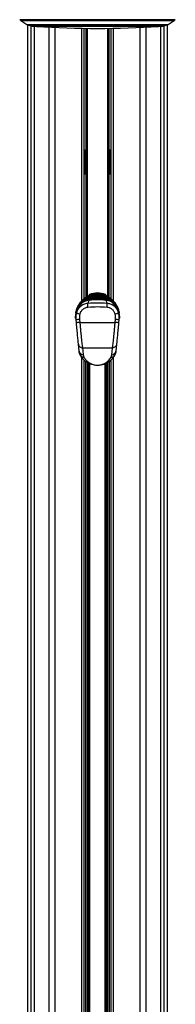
# Model space of a CAD drawing. Header units: millimetres. Extents: x 20 to 26560, y 16 to 17993.
# Tile 88 of 95: x 22416 to 22703, y 4763 to 6581. Entities that reach past the tile are written whole.
import ezdxf

# ---------------------------------------------------------------- set-up
doc = ezdxf.new("R2010")
doc.units = ezdxf.units.MM

msp = doc.modelspace()

# ---------------------------------------------------------------- linework, layer by layer
at = {"color": 8, "linetype": 'Continuous', "lineweight": 25, "ltscale": 2}
for p, q in [((22559.5, 6580.55), (22415.69, 6580.55)), ((22703.3, 6580.55), (22559.5, 6580.55)), ((22417.65, 6579.08), (22559.5, 6579.08)), ((22428.96, 6571.85), (22559.5, 6571.85)), ((22429.94, 6571.31), (22429.94, 2354.33)), ((22430.8, 6570.98), (22559.5, 6570.98)), ((22436.12, 6569.25), (22559.5, 6569.25)), ((22436.74, 2354.33), (22436.74, 6569.08)), ((22442.21, 6568.86), (22442.21, 2354.33)), ((22672.51, 6568.23), (22446.48, 6568.23)), ((22470.46, 2354.33), (22470.46, 6566.8)), ((22480.66, 6566.29), (22480.66, 2354.33)), ((22530.57, 6061.59), (22530.57, 6564.71)), ((22535, 6340.14), (22535, 6564.64)), ((22538.45, 6068.44), (22538.45, 6564.59)), ((22540.44, 6564.57), (22540.44, 6069.74)), ((22559.5, 6579.08), (22701.34, 6579.08)), ((22559.5, 6571.85), (22690.03, 6571.85)), ((22559.5, 6570.98), (22688.19, 6570.98)), ((22559.5, 6569.25), (22682.87, 6569.25)), ((22578.55, 6069.74), (22578.55, 6564.57)), ((22580.55, 6564.59), (22580.55, 6068.45)), ((22583.99, 6564.64), (22583.99, 6340.14)), ((22588.43, 6564.71), (22588.43, 6061.59)), ((22638.33, 2354.33), (22638.33, 6566.29)), ((22648.53, 6566.8), (22648.53, 2354.33)), ((22676.78, 2354.33), (22676.78, 6568.86)), ((22682.25, 6569.08), (22682.25, 2354.33)), ((22689.05, 2354.33), (22689.05, 6571.31)), ((22534.98, 6340.14), (22534.98, 6295.16)), ((22535.69, 6336.4), (22535.69, 6340.31)), ((22535.69, 6295.1), (22535.69, 6336.4)), ((22537.78, 6334.95), (22537.78, 6338.74)), ((22537.78, 6296.66), (22537.78, 6334.95)), ((22581.21, 6334.95), (22581.21, 6338.6)), ((22581.21, 6296.5), (22581.21, 6334.95)), ((22583.3, 6336.4), (22583.3, 6340.31)), ((22583.3, 6295.09), (22583.3, 6336.4)), ((22584.01, 6340.14), (22584.01, 6295.3)), ((22535, 6065.89), (22535, 6295.16)), ((22583.99, 6295.16), (22583.99, 6065.89)), ((22559.5, 6072.42), (22559.5, 6070.05)), ((22576.28, 6066.4), (22576.27, 6066.42)), ((22530.57, 2354.33), (22530.57, 5957.06)), ((22537.78, 2941.83), (22537.78, 5949.65)), ((22540.61, 5947.72), (22540.61, 2943.21)), ((22543.61, 2943.47), (22543.61, 5946.05)), ((22545.02, 5945.38), (22545.02, 2943.5)), ((22573.97, 2943.5), (22573.97, 5945.35)), ((22575.38, 5946.06), (22575.38, 2943.47)), ((22578.38, 2943.22), (22578.38, 5947.7)), ((22581.21, 5949.66), (22581.21, 2941.83)), ((22588.43, 5957.18), (22588.43, 2354.33))]:
    msp.add_line(p, q, dxfattribs=at)
at = {"color": 7, "linetype": 'Continuous', "lineweight": 25, "ltscale": 2}
for p, q in [((22559.5, 6580.26), (22416.39, 6580.26)), ((22702.6, 6580.26), (22559.5, 6580.26)), ((22417.65, 6579.08), (22428.96, 6571.85)), ((22429.93, 6571.32), (22429.93, 2354.33)), ((22430.8, 6570.98), (22436.12, 6569.25)), ((22438.6, 6568.86), (22559.5, 6568.86)), ((22534.86, 6065.77), (22534.86, 6564.64)), ((22538, 6564.59), (22538, 6337.41)), ((22559.5, 6568.86), (22680.4, 6568.86)), ((22581, 6337.41), (22581, 6564.59)), ((22584.14, 6564.64), (22584.14, 6065.76)), ((22682.87, 6569.25), (22688.19, 6570.98)), ((22689.06, 2354.33), (22689.06, 6571.32)), ((22690.03, 6571.85), (22701.34, 6579.08)), ((22534.86, 6340.14), (22535, 6340.14)), ((22538.08, 6306.65), (22538.08, 6328.65)), ((22580.92, 6328.65), (22580.92, 6306.65)), ((22583.99, 6340.14), (22584.14, 6340.14)), ((22535, 6295.16), (22534.86, 6295.16)), ((22538, 6297.89), (22538, 6068.15)), ((22581, 6068.16), (22581, 6297.89)), ((22584.14, 6295.16), (22583.99, 6295.16)), ((22541.6, 6070.49), (22543.77, 6071.61)), ((22543.77, 6071.61), (22544.83, 6072.1)), ((22544.83, 6072.1), (22551.13, 6073.88)), ((22551.49, 6072.22), (22545.63, 6070.8)), ((22554.78, 6074.6), (22547.39, 6073.17)), ((22551.13, 6073.88), (22552.59, 6074.02)), ((22552.76, 6072.31), (22551.49, 6072.22)), ((22552.59, 6074.02), (22553.22, 6074.05)), ((22553.27, 6072.33), (22552.76, 6072.31)), ((22553.22, 6074.05), (22554.78, 6074.6)), ((22559.5, 6072.42), (22553.27, 6072.33)), ((22554.78, 6074.6), (22559.5, 6074.65)), ((22564.21, 6074.6), (22559.5, 6074.65)), ((22559.5, 6074.14), (22559.5, 6074.65)), ((22559.5, 6072.42), (22559.5, 6074.14)), ((22565.72, 6072.33), (22559.5, 6072.42)), ((22565.77, 6074.05), (22564.21, 6074.6)), ((22564.21, 6074.6), (22571.6, 6073.17)), ((22566.23, 6072.31), (22565.72, 6072.33)), ((22565.77, 6074.05), (22566.4, 6074.02)), ((22567.5, 6072.22), (22566.23, 6072.31)), ((22566.4, 6074.02), (22567.86, 6073.88)), ((22573.36, 6070.8), (22567.5, 6072.22)), ((22567.86, 6073.88), (22574.17, 6072.1)), ((22574.17, 6072.1), (22575.23, 6071.61)), ((22575.23, 6071.61), (22577.39, 6070.49)), ((22525.94, 6055.9), (22526.47, 6056.55)), ((22527.72, 6058.43), (22527.08, 6057.56)), ((22539.71, 6065.8), (22539.54, 6065.68)), ((22542.46, 6067.53), (22541.17, 6066.75)), ((22542.21, 6065.93), (22559.5, 6066.62)), ((22542.21, 6065.93), (22542.58, 6066.39)), ((22559.5, 6064.91), (22542.31, 6064.21)), ((22544.52, 6070.33), (22542.35, 6069.24)), ((22542.67, 6067.64), (22542.46, 6067.53)), ((22542.71, 6066.4), (22542.58, 6066.39)), ((22542.98, 6066.42), (22542.71, 6066.4)), ((22542.71, 6066.4), (22542.72, 6066.42)), ((22542.99, 6066.44), (22542.72, 6066.42)), ((22542.98, 6066.42), (22542.99, 6066.44)), ((22545.63, 6070.8), (22544.52, 6070.33)), ((22546.27, 6066.84), (22546.18, 6066.84)), ((22546.18, 6066.84), (22546.18, 6066.84)), ((22546.84, 6067.44), (22546.94, 6067.45)), ((22546.94, 6067.45), (22547.52, 6067.88)), ((22547.61, 6067.89), (22547.52, 6067.88)), ((22547.52, 6067.88), (22547.52, 6067.89)), ((22548.29, 6068.49), (22548.39, 6068.49)), ((22548.39, 6068.49), (22549.07, 6068.93)), ((22549.18, 6068.94), (22549.07, 6068.93)), ((22549.07, 6068.93), (22549.07, 6068.93)), ((22549.98, 6069.54), (22550.11, 6069.54)), ((22550.11, 6069.54), (22550.93, 6069.98)), ((22551.06, 6069.99), (22550.93, 6069.98)), ((22550.93, 6069.98), (22550.93, 6069.98)), ((22559.5, 6069.76), (22559.5, 6070.16)), ((22559.5, 6068.8), (22559.5, 6069.2)), ((22559.5, 6067.83), (22559.5, 6068.24)), ((22559.5, 6066.62), (22559.5, 6067.06)), ((22559.5, 6066.62), (22576.78, 6065.93)), ((22559.5, 6064.91), (22559.5, 6066.62)), ((22576.68, 6064.21), (22559.5, 6064.91)), ((22568.07, 6069.98), (22567.93, 6069.99)), ((22568.88, 6069.54), (22568.07, 6069.98)), ((22568.88, 6069.54), (22569.01, 6069.54)), ((22569.92, 6068.93), (22569.81, 6068.94)), ((22570.6, 6068.49), (22569.92, 6068.93)), ((22569.92, 6068.93), (22569.92, 6068.93)), ((22570.6, 6068.49), (22570.7, 6068.49)), ((22571.47, 6067.88), (22571.38, 6067.89)), ((22571.47, 6067.88), (22571.47, 6067.89)), ((22572.06, 6067.45), (22571.47, 6067.88)), ((22572.06, 6067.45), (22572.15, 6067.44)), ((22572.81, 6066.84), (22572.73, 6066.84)), ((22574.16, 6066.52), (22572.81, 6066.84)), ((22572.81, 6066.84), (22572.81, 6066.84)), ((22574.47, 6070.33), (22573.36, 6070.8)), ((22576.64, 6069.24), (22574.47, 6070.33)), ((22576.27, 6066.41), (22576, 6066.44)), ((22576.01, 6066.42), (22576, 6066.44)), ((22576.28, 6066.4), (22576.01, 6066.42)), ((22576.4, 6066.41), (22576.27, 6066.42)), ((22576.41, 6066.39), (22576.28, 6066.4)), ((22576.53, 6067.53), (22576.32, 6067.64)), ((22576.41, 6066.39), (22576.4, 6066.41)), ((22576.78, 6065.93), (22576.41, 6066.39)), ((22576.53, 6067.53), (22577.82, 6066.75)), ((22577.82, 6066.75), (22578.01, 6066.64)), ((22579.45, 6065.68), (22579.28, 6065.8)), ((22591.28, 6058.43), (22591.92, 6057.56)), ((22592.54, 6056.53), (22593.05, 6055.9)), ((22519.4, 6039.1), (22519.27, 6037.8)), ((22599.72, 6037.8), (22599.59, 6039.1)), ((22520.46, 6020.95), (22519.94, 6026.31)), ((22526.28, 6027.08), (22526.83, 6021.72)), ((22526.83, 6021.72), (22592.16, 6021.72)), ((22592.16, 6021.72), (22592.71, 6027.08)), ((22599.05, 6026.31), (22598.54, 6020.95)), ((22596.39, 5999.83), (22596.29, 5999.84)), ((22596.4, 6000.97), (22596.5, 6000.96)), ((22596.75, 6003.51), (22596.65, 6003.52)), ((22525.5, 5968.81), (22524.27, 5981.47)), ((22594.72, 5981.47), (22593.5, 5968.81)), ((22594.69, 5982.21), (22594.59, 5982.22)), ((22594.95, 5984.87), (22594.85, 5984.88)), ((22595.04, 5985.86), (22594.94, 5985.87)), ((22595.28, 5988.26), (22595.18, 5988.27)), ((22595.23, 5988.87), (22595.33, 5988.86)), ((22595.35, 5989.05), (22595.25, 5989.06)), ((22595.57, 5991.35), (22595.47, 5991.36)), ((22595.65, 5992.08), (22595.55, 5992.09)), ((22531.77, 5974.74), (22587.23, 5974.74)), ((22533.01, 5962.07), (22534.41, 5957.54)), ((22534.86, 2354.33), (22534.86, 5952.23)), ((22535.5, 5951.57), (22534.86, 5951.57)), ((22584.14, 5951.57), (22583.55, 5951.57)), ((22584.14, 5952.07), (22584.14, 2354.33)), ((22584.58, 5957.54), (22585.98, 5962.07))]:
    msp.add_line(p, q, dxfattribs=at)
at = {"color": 8, "linetype": 'Continuous', "lineweight": 25, "ltscale": 2, "flags": 128}
for points in [[(22552.76, 6072.31), (22552.78, 6071.7), (22552.8, 6071.15), (22552.81, 6070.66), (22552.83, 6070.23), (22552.84, 6069.93)], [(22566.16, 6070.01), (22566.16, 6070.23), (22566.18, 6070.66), (22566.19, 6071.15), (22566.21, 6071.7), (22566.23, 6072.31)], [(22546.97, 6066.89), (22546.97, 6066.93), (22546.96, 6067.04), (22546.95, 6067.15), (22546.95, 6067.24), (22546.94, 6067.32), (22546.94, 6067.38), (22546.94, 6067.42), (22546.94, 6067.45)], [(22548.42, 6067.94), (22548.42, 6067.97), (22548.41, 6068.09), (22548.41, 6068.19), (22548.4, 6068.29), (22548.4, 6068.37), (22548.4, 6068.43), (22548.39, 6068.47), (22548.39, 6068.49)], [(22550.13, 6068.99), (22550.13, 6069.02), (22550.13, 6069.14), (22550.12, 6069.24), (22550.12, 6069.34), (22550.11, 6069.42), (22550.11, 6069.48), (22550.11, 6069.52), (22550.11, 6069.54)], [(22568.86, 6068.98), (22568.86, 6069.02), (22568.87, 6069.14), (22568.87, 6069.24), (22568.88, 6069.34), (22568.88, 6069.42), (22568.88, 6069.48), (22568.88, 6069.52), (22568.88, 6069.54)], [(22570.57, 6067.93), (22570.57, 6067.97), (22570.58, 6068.09), (22570.58, 6068.19), (22570.59, 6068.29), (22570.59, 6068.37), (22570.6, 6068.43), (22570.6, 6068.47), (22570.6, 6068.49)], [(22572.02, 6066.89), (22572.02, 6066.93), (22572.03, 6067.04), (22572.04, 6067.15), (22572.04, 6067.24), (22572.05, 6067.32), (22572.05, 6067.38), (22572.06, 6067.42), (22572.06, 6067.45)]]:
    msp.add_lwpolyline(points, dxfattribs=at)
at = {"color": 7, "linetype": 'Continuous', "lineweight": 25, "ltscale": 2, "flags": 128}
for points in [[(22528.05, 6056.22), (22527.81, 6056.36), (22527.59, 6056.53), (22527.39, 6056.72), (22527.22, 6056.91), (22527.1, 6057.11), (22527.04, 6057.28), (22527.03, 6057.44), (22527.08, 6057.56)], [(22539.79, 6065.85), (22540.02, 6066), (22540.98, 6066.64)], [(22578.01, 6066.64), (22578.98, 6066), (22579.76, 6065.47)], [(22590.94, 6056.22), (22591.18, 6056.36), (22591.41, 6056.53), (22591.61, 6056.72), (22591.77, 6056.91), (22591.89, 6057.11), (22591.95, 6057.28), (22591.96, 6057.44), (22591.92, 6057.56)], [(22519.1, 6032.95), (22519.16, 6034.5), (22519.21, 6036.12), (22519.27, 6037.8)], [(22599.72, 6037.8), (22599.78, 6036.12), (22599.84, 6034.5), (22599.89, 6032.95)], [(22518.98, 6029.51), (22519, 6029.9), (22519.04, 6031.07), (22519.1, 6032.95)], [(22599.89, 6032.95), (22599.96, 6031.07), (22600, 6029.9), (22600.01, 6029.51)], [(22531.77, 5974.74), (22532.31, 5969.24), (22533.01, 5962.07)], [(22585.98, 5962.07), (22586.52, 5967.57), (22587.23, 5974.74)]]:
    msp.add_lwpolyline(points, dxfattribs=at)
at = {"color": 7, "linetype": 'Continuous', "lineweight": 25, "ltscale": 4}
for centre, radius, start, end in [((22416.39, 6581.26), 1, 225.48834, 270), ((22418.19, 6579.92), 1, 160.36024, 237.40392), ((22700.8, 6579.92), 1, 302.59608, 19.63976), ((22702.6, 6581.26), 1, 270, 314.51166), ((22433.27, 6578.59), 8, 237.40392, 252), ((22438.6, 6576.86), 8, 252, 270), ((22446.62, 6570.23), 2, 223.25303, 266.17378), ((22559.5, 8258.02), 1693.56, 266.17378, 273.82622), ((22672.38, 6570.23), 2, 273.82622, 316.74697), ((22680.4, 6576.86), 8, 270, 288), ((22685.72, 6578.59), 8, 288, 302.59608), ((22546.5, 6069.32), 4, 113.96948, 150.2898), ((22538.59, 6067.71), 6.48, 23.82038, 36.98425), ((22541.64, 6069.25), 4.28, 21.25921, 41.86504), ((22559.5, 6040.07), 36, 66.03052, 113.96948), ((22543.2, 6071.3), 8.34, 6.30901, 18.04459), ((22532.35, 6071.21), 20.43, 3.08067, 7.90302), ((22181.89, 6061.09), 371.55, 1.73309, 1.99799), ((22937.1, 6061.09), 371.55, 178.00201, 178.26691), ((22586.64, 6071.21), 20.43, 172.09698, 176.91933), ((22575.79, 6071.3), 8.34, 161.95541, 173.69099), ((22577.35, 6069.25), 4.28, 138.13496, 158.74079), ((22572.5, 6069.32), 4, 29.4478, 66.03052), ((22580.41, 6067.71), 6.48, 143.01575, 156.17962), ((22531, 6063.21), 12.86, 27.98193, 34.47162), ((22556.06, 6065.87), 13.85, 179.77498, 186.90496), ((22587.99, 6063.21), 12.86, 145.52838, 152.01807), ((22562.93, 6065.87), 13.85, 353.09504, 0.22502), ((22520.36, 6037.93), 1.09, 187.108, 275.9287), ((22520.52, 6039.13), 1.12, 181.40628, 273.13032), ((22533.03, 6070.53), 33.89, 248.73111, 259.67643), ((22585.97, 6070.53), 33.89, 280.32357, 291.26889), ((22598.47, 6039.13), 1.12, 266.86968, 358.59372), ((22598.64, 6037.93), 1.09, 264.0713, 352.892), ((22520.18, 6029.47), 1.2, 178, 270), ((22532.04, 5953.1), 74.21, 94.44652, 99.38395), ((22586.95, 5953.1), 74.21, 80.61605, 85.55348), ((22598.81, 6029.47), 1.2, 270, 2), ((22533.12, 5969.75), 7.68, 187.04922, 269.22075), ((22585.87, 5969.75), 7.68, 270.77925, 352.95078), ((22534.15, 5964.83), 7.29, 209.27978, 272.09744), ((22584.85, 5964.83), 7.29, 267.90256, 330.72022)]:
    msp.add_arc(centre, radius, start, end, dxfattribs=at)
at = {"color": 8, "linetype": 'Continuous', "lineweight": 25, "ltscale": 4}
for centre, radius, start, end in [((22449.2, 6069.21), 102.33, 0.38112, 1.68367), ((22678.51, 6069.03), 111.06, 178.35774, 179.51574), ((22638.28, 6123.37), 110.15, 209.4341, 210.28894), ((22389.46, 6007.77), 167.2, 21.36125, 21.96991), ((22726.9, 6008.83), 164.36, 158.027, 158.66177), ((22482.4, 6122.4), 108.19, 329.68026, 330.57108), ((22520.11, 6032.98), 1.01, 181.78187, 254.24012), ((22598.88, 6032.98), 1.01, 285.18587, 358.18018)]:
    msp.add_arc(centre, radius, start, end, dxfattribs=at)
at = {"color": 7, "linetype": 'Continuous', "lineweight": 25, "ltscale": 4}
for centre, start_param, end_param in [((22537.71, 6328.65), 4.712389, 5.3883518), ((22581.28, 6328.65), 0.8948335, 1.5707963), ((22537.71, 6306.65), 4.0364262, 4.712389), ((22581.28, 6306.65), 1.5707963, 2.2467591)]:
    msp.add_ellipse(centre, major_axis=(0, 14), ratio=0.0261859, start_param=start_param, end_param=end_param, dxfattribs=at)
at = {"color": 7, "linetype": 'Continuous', "lineweight": 25, "ltscale": 2}
for points, knots in [([(22535, 6340.14), (22535.29, 6340.13), (22535.86, 6340.09), (22536.64, 6339.82), (22537.33, 6339.36), (22537.88, 6338.57), (22537.95, 6337.83), (22538, 6337.41)], [0, 0, 0, 0, 0.15531417, 0.31033898, 0.4722427, 0.70273836, 1, 1, 1, 1]), ([(22581, 6337.41), (22581.05, 6337.89), (22581.14, 6338.67), (22581.78, 6339.46), (22582.54, 6339.92), (22583.33, 6340.12), (22583.83, 6340.14), (22583.99, 6340.14)], [0, 0, 0, 0, 0.3398105, 0.5509553, 0.7294205, 0.9087807, 1, 1, 1, 1]), ([(22538, 6297.89), (22537.94, 6297.42), (22537.86, 6296.64), (22537.22, 6295.84), (22536.45, 6295.39), (22535.67, 6295.19), (22535.17, 6295.17), (22535, 6295.16)], [0, 0, 0, 0, 0.3398105, 0.5509553, 0.7294205, 0.9087807, 1, 1, 1, 1]), ([(22583.99, 6295.16), (22583.71, 6295.18), (22583.13, 6295.21), (22582.36, 6295.48), (22581.66, 6295.95), (22581.11, 6296.73), (22581.04, 6297.48), (22581, 6297.89)], [0, 0, 0, 0, 0.15531417, 0.31033898, 0.4722427, 0.70273836, 1, 1, 1, 1]), ([(22547.39, 6073.17), (22547.34, 6073.15), (22546.43, 6072.8), (22545.61, 6072.44), (22544.83, 6072.1)], [0, 0, 0, 0, 0.0503494, 1, 1, 1, 1]), ([(22553.22, 6074.05), (22554.18, 6074.07), (22556.27, 6074.13), (22558.36, 6074.14), (22559.5, 6074.14)], [0, 0, 0, 0, 0.4584831, 1, 1, 1, 1]), ([(22559.5, 6074.14), (22560.63, 6074.14), (22562.72, 6074.13), (22564.82, 6074.07), (22565.77, 6074.05)], [0, 0, 0, 0, 0.5415169, 1, 1, 1, 1]), ([(22571.6, 6073.17), (22571.65, 6073.15), (22572.57, 6072.8), (22573.39, 6072.44), (22574.17, 6072.1)], [0, 0, 0, 0, 0.0503494, 1, 1, 1, 1]), ([(22519.4, 6039.1), (22519.83, 6041.14), (22520.65, 6045.06), (22523.13, 6051.42), (22525.75, 6055.49), (22527.08, 6057.56)], [0, 0, 0, 0, 0.349022, 0.6695794, 1, 1, 1, 1]), ([(22520.73, 6038.95), (22521.3, 6040.86), (22522.27, 6044.06), (22524.79, 6048.02), (22527.47, 6051.05), (22530.64, 6053.58), (22534.19, 6055.53), (22538.02, 6056.89), (22540.69, 6057.25), (22542.03, 6057.42)], [0, 0, 0, 0, 0.1964608, 0.3301512, 0.4638455, 0.5979342, 0.7320247, 0.8660122, 1, 1, 1, 1]), ([(22544.64, 6062.85), (22542.07, 6062.42), (22536.94, 6061.55), (22530.69, 6057.65), (22527.93, 6054.23), (22526.72, 6052.71)], [0, 0, 0, 0, 0.3584233, 0.7168993, 1, 1, 1, 1]), ([(22527.08, 6057.56), (22528.13, 6058.82), (22530.47, 6061.61), (22535.74, 6064.81), (22540.06, 6065.55), (22542.21, 6065.93)], [0, 0, 0, 0, 0.2915679, 0.6455308, 1, 1, 1, 1]), ([(22542.58, 6066.39), (22540.37, 6066.01), (22535.97, 6065.26), (22530.88, 6062.09), (22528.64, 6059.5), (22527.72, 6058.43)], [0, 0, 0, 0, 0.373601, 0.7409428, 1, 1, 1, 1]), ([(22542.31, 6064.21), (22540.28, 6063.85), (22536.2, 6063.14), (22531.23, 6060.07), (22529.04, 6057.42), (22528.05, 6056.22)], [0, 0, 0, 0, 0.3525536, 0.7063715, 1, 1, 1, 1]), ([(22529.72, 6060.55), (22530.4, 6061.44), (22532.32, 6063.93), (22536.38, 6067.26), (22539.85, 6069.41), (22541.6, 6070.49)], [0, 0, 0, 0, 0.2152016, 0.6038275, 1, 1, 1, 1]), ([(22549.07, 6068.93), (22548.13, 6068.84), (22546.48, 6068.69), (22543.88, 6067.96), (22541.67, 6067.04), (22540.25, 6066.14), (22539.71, 6065.8)], [0, 0, 0, 0, 0.2849254, 0.4961, 0.8071307, 1, 1, 1, 1]), ([(22539.78, 6065.72), (22540.21, 6066.01), (22541.24, 6066.68), (22543.32, 6067.53), (22545.73, 6068.24), (22547.52, 6068.41), (22548.29, 6068.49)], [0, 0, 0, 0, 0.1711288, 0.4045133, 0.7452873, 1, 1, 1, 1]), ([(22547.52, 6067.88), (22547.38, 6067.87), (22546.24, 6067.8), (22544.39, 6067.5), (22542.29, 6066.8), (22540.98, 6066.32), (22540.42, 6065.95), (22540.27, 6065.85)], [0, 0, 0, 0, 0.05454747, 0.45408487, 0.73242458, 0.93278023, 1, 1, 1, 1]), ([(22540.82, 6065.97), (22540.9, 6066.01), (22541.62, 6066.35), (22543.34, 6066.9), (22545.29, 6067.32), (22546.57, 6067.42), (22546.84, 6067.44)], [0, 0, 0, 0, 0.0422292, 0.3816004, 0.8676879, 1, 1, 1, 1]), ([(22540.98, 6066.64), (22540.98, 6066.64), (22541.05, 6066.68), (22541.11, 6066.71), (22541.17, 6066.75)], [0, 0, 0, 0, 0.0094566, 1, 1, 1, 1]), ([(22541.17, 6066.75), (22541.6, 6067.01), (22542.91, 6067.78), (22545.65, 6068.9), (22548.23, 6069.43), (22549.81, 6069.53), (22549.98, 6069.54)], [0, 0, 0, 0, 0.160385, 0.4901534, 0.9447346, 1, 1, 1, 1]), ([(22541.87, 6049.48), (22541.81, 6050.46), (22541.68, 6052.43), (22541.66, 6054.95), (22541.77, 6056.82), (22541.94, 6057.22), (22542.03, 6057.42)], [0, 0, 0, 0, 0.2500005, 0.5000016, 0.7499984, 1, 1, 1, 1]), ([(22544.64, 6062.85), (22544.03, 6061.93), (22542.82, 6060.1), (22542.3, 6058.31), (22542.03, 6057.42)], [0, 0, 0, 0, 0.49985307, 1, 1, 1, 1]), ([(22542.03, 6057.42), (22547.83, 6057.76), (22559.47, 6058.45), (22571.11, 6057.77), (22576.96, 6057.42)], [0, 0, 0, 0, 0.4976848, 1, 1, 1, 1]), ([(22550.93, 6069.98), (22550.92, 6069.98), (22549.5, 6069.92), (22546.6, 6069.51), (22543.99, 6068.27), (22542.67, 6067.64)], [0, 0, 0, 0, 0.0028121, 0.4941322, 1, 1, 1, 1]), ([(22559.5, 6067.06), (22557.73, 6067.05), (22552.21, 6067.01), (22546.71, 6066.66), (22542.98, 6066.42)], [0, 0, 0, 0, 0.3212502, 1, 1, 1, 1]), ([(22546.18, 6066.84), (22545.86, 6066.82), (22545.08, 6066.76), (22544.33, 6066.58), (22543.89, 6066.48)], [0, 0, 0, 0, 0.4153694, 1, 1, 1, 1]), ([(22574.35, 6062.85), (22569.42, 6063.12), (22559.51, 6063.66), (22549.61, 6063.12), (22544.64, 6062.85)], [0, 0, 0, 0, 0.498544, 1, 1, 1, 1]), ([(22559.5, 6067.28), (22559.3, 6067.27), (22557.76, 6067.27), (22555.56, 6067.24), (22552.21, 6067.15), (22549.34, 6067.03), (22547.13, 6066.9), (22546.27, 6066.84)], [0, 0, 0, 0, 0.04475, 0.3480765, 0.4997344, 0.8031201, 1, 1, 1, 1]), ([(22546.89, 6066.8), (22546.88, 6066.85), (22546.87, 6066.99), (22546.86, 6067.2), (22546.85, 6067.38), (22546.85, 6067.42), (22546.84, 6067.44)], [0, 0, 0, 0, 0.1609898, 0.4406897, 0.7203382, 1, 1, 1, 1]), ([(22546.94, 6067.45), (22547.01, 6067.45), (22548.42, 6067.54), (22550.5, 6067.64), (22553.84, 6067.76), (22556.62, 6067.82), (22558.73, 6067.83), (22559.5, 6067.83)], [0, 0, 0, 0, 0.0173915, 0.3369317, 0.4966962, 0.8162995, 1, 1, 1, 1]), ([(22559.5, 6068.24), (22558.18, 6068.23), (22556.2, 6068.22), (22552.89, 6068.14), (22550.24, 6068.04), (22548.26, 6067.93), (22547.61, 6067.89)], [0, 0, 0, 0, 0.3308948, 0.4997866, 0.8377138, 1, 1, 1, 1]), ([(22548.32, 6067.85), (22548.32, 6067.9), (22548.31, 6068.04), (22548.3, 6068.25), (22548.29, 6068.43), (22548.29, 6068.47), (22548.29, 6068.49)], [0, 0, 0, 0, 0.1609721, 0.4406738, 0.7203269, 1, 1, 1, 1]), ([(22548.39, 6068.49), (22549.56, 6068.55), (22551.39, 6068.64), (22554.66, 6068.75), (22557.2, 6068.79), (22559.07, 6068.8), (22559.5, 6068.8)], [0, 0, 0, 0, 0.3148294, 0.49557119, 0.88478482, 1, 1, 1, 1]), ([(22559.5, 6069.2), (22558.45, 6069.2), (22556.73, 6069.19), (22553.58, 6069.12), (22551.19, 6069.04), (22549.47, 6068.95), (22549.18, 6068.94)], [0, 0, 0, 0, 0.3052024, 0.4998425, 0.9164579, 1, 1, 1, 1]), ([(22550.02, 6068.9), (22550.01, 6068.95), (22550.01, 6069.09), (22550, 6069.3), (22549.99, 6069.48), (22549.99, 6069.52), (22549.98, 6069.54)], [0, 0, 0, 0, 0.1609434, 0.4406382, 0.7203242, 1, 1, 1, 1]), ([(22550.11, 6069.54), (22550.31, 6069.55), (22551.86, 6069.62), (22554.74, 6069.72), (22557.66, 6069.76), (22559.25, 6069.76), (22559.5, 6069.76)], [0, 0, 0, 0, 0.0661001, 0.4936869, 0.9212732, 1, 1, 1, 1]), ([(22559.5, 6070.16), (22559.43, 6070.16), (22558.02, 6070.16), (22555.21, 6070.13), (22552.47, 6070.04), (22551.06, 6069.99)], [0, 0, 0, 0, 0.0240334, 0.4998952, 1, 1, 1, 1]), ([(22567.93, 6069.99), (22567.86, 6069.99), (22566.46, 6070.05), (22563.65, 6070.14), (22560.9, 6070.15), (22559.5, 6070.16)], [0, 0, 0, 0, 0.0242443, 0.5001061, 1, 1, 1, 1]), ([(22559.5, 6069.76), (22559.74, 6069.76), (22561.33, 6069.76), (22564.25, 6069.72), (22567.13, 6069.62), (22568.68, 6069.55), (22568.88, 6069.54)], [0, 0, 0, 0, 0.07872764, 0.50631307, 0.93389908, 1, 1, 1, 1]), ([(22559.5, 6069.12), (22559.5, 6069.17), (22559.5, 6069.31), (22559.5, 6069.52), (22559.5, 6069.7), (22559.5, 6069.74), (22559.5, 6069.76)], [0, 0, 0, 0, 0.1611039, 0.4407221, 0.7203617, 1, 1, 1, 1]), ([(22569.81, 6068.94), (22568.76, 6068.99), (22567.04, 6069.07), (22563.89, 6069.16), (22561.5, 6069.2), (22559.78, 6069.2), (22559.5, 6069.2)], [0, 0, 0, 0, 0.3055217, 0.5001615, 0.9170821, 1, 1, 1, 1]), ([(22559.5, 6068.8), (22560.69, 6068.79), (22562.56, 6068.78), (22565.87, 6068.7), (22568.37, 6068.61), (22570.21, 6068.51), (22570.6, 6068.49)], [0, 0, 0, 0, 0.3236898, 0.5044316, 0.8935311, 1, 1, 1, 1]), ([(22559.5, 6068.16), (22559.5, 6068.21), (22559.5, 6068.35), (22559.5, 6068.56), (22559.5, 6068.74), (22559.5, 6068.78), (22559.5, 6068.8)], [0, 0, 0, 0, 0.1611036, 0.4407162, 0.7203502, 1, 1, 1, 1]), ([(22571.38, 6067.89), (22570.07, 6067.96), (22568.09, 6068.06), (22564.77, 6068.18), (22562.12, 6068.23), (22560.14, 6068.24), (22559.5, 6068.24)], [0, 0, 0, 0, 0.3313219, 0.5002137, 0.8381408, 1, 1, 1, 1]), ([(22559.5, 6067.83), (22559.6, 6067.83), (22561.04, 6067.83), (22563.14, 6067.81), (22566.49, 6067.72), (22569.24, 6067.61), (22571.32, 6067.49), (22572.06, 6067.45)], [0, 0, 0, 0, 0.0239994, 0.3435396, 0.5033041, 0.8229066, 1, 1, 1, 1]), ([(22559.5, 6067.19), (22559.5, 6067.25), (22559.5, 6067.39), (22559.5, 6067.6), (22559.5, 6067.78), (22559.5, 6067.82), (22559.5, 6067.83)], [0, 0, 0, 0, 0.1611012, 0.4407146, 0.7203494, 1, 1, 1, 1]), ([(22572.73, 6066.84), (22572.53, 6066.86), (22570.99, 6066.96), (22568.79, 6067.07), (22565.44, 6067.2), (22562.57, 6067.26), (22560.36, 6067.27), (22559.5, 6067.28)], [0, 0, 0, 0, 0.045283, 0.3486088, 0.5002663, 0.8036522, 1, 1, 1, 1]), ([(22576.01, 6066.42), (22572.28, 6066.66), (22566.78, 6067.01), (22561.27, 6067.05), (22559.5, 6067.06)], [0, 0, 0, 0, 0.6787498, 1, 1, 1, 1]), ([(22559.5, 6066.23), (22559.5, 6066.28), (22559.5, 6066.43), (22559.5, 6066.64), (22559.5, 6066.82), (22559.5, 6066.85), (22559.5, 6066.87)], [0, 0, 0, 0, 0.161106, 0.4407227, 0.7203607, 1, 1, 1, 1]), ([(22576.32, 6067.64), (22576.28, 6067.67), (22574.99, 6068.38), (22572.3, 6069.52), (22569.48, 6069.83), (22568.07, 6069.98)], [0, 0, 0, 0, 0.0182658, 0.5094079, 1, 1, 1, 1]), ([(22568.98, 6068.9), (22568.98, 6068.95), (22568.99, 6069.09), (22569, 6069.3), (22569.01, 6069.48), (22569.01, 6069.52), (22569.01, 6069.54)], [0, 0, 0, 0, 0.1609495, 0.4406098, 0.7203152, 1, 1, 1, 1]), ([(22569.01, 6069.54), (22569.19, 6069.52), (22570.78, 6069.43), (22573.38, 6068.89), (22576.1, 6067.77), (22577.4, 6067), (22577.82, 6066.75)], [0, 0, 0, 0, 0.0581111, 0.5134793, 0.8432453, 1, 1, 1, 1]), ([(22579.28, 6065.8), (22578.44, 6066.31), (22576.99, 6067.2), (22574.45, 6068.18), (22572.16, 6068.75), (22570.53, 6068.88), (22569.92, 6068.93)], [0, 0, 0, 0, 0.2961471, 0.5073007, 0.8165269, 1, 1, 1, 1]), ([(22570.67, 6067.85), (22570.67, 6067.9), (22570.68, 6068.04), (22570.69, 6068.25), (22570.7, 6068.43), (22570.7, 6068.47), (22570.71, 6068.49)], [0, 0, 0, 0, 0.1610287, 0.4406797, 0.7203361, 1, 1, 1, 1]), ([(22570.7, 6068.49), (22570.79, 6068.48), (22571.89, 6068.41), (22573.69, 6068.13), (22576.31, 6067.3), (22578.11, 6066.51), (22579.15, 6065.82), (22579.33, 6065.7)], [0, 0, 0, 0, 0.028912, 0.3608206, 0.5912955, 0.9298588, 1, 1, 1, 1]), ([(22578.99, 6065.75), (22578.92, 6065.79), (22578.27, 6066.22), (22576.57, 6066.86), (22574.13, 6067.63), (22572.29, 6067.81), (22571.47, 6067.88)], [0, 0, 0, 0, 0.0288586, 0.2970967, 0.687492, 1, 1, 1, 1]), ([(22572.11, 6066.8), (22572.11, 6066.85), (22572.12, 6066.99), (22572.13, 6067.2), (22572.14, 6067.38), (22572.15, 6067.42), (22572.15, 6067.44)], [0, 0, 0, 0, 0.1610464, 0.4406955, 0.7203471, 1, 1, 1, 1]), ([(22572.15, 6067.44), (22572.42, 6067.42), (22573.71, 6067.31), (22575.66, 6066.9), (22577.38, 6066.34), (22578.09, 6066.01), (22578.17, 6065.97)], [0, 0, 0, 0, 0.1340322, 0.6200038, 0.9593063, 1, 1, 1, 1]), ([(22592.27, 6052.71), (22590.71, 6054.59), (22587.59, 6058.34), (22581.08, 6061.83), (22576.45, 6062.53), (22574.35, 6062.85)], [0, 0, 0, 0, 0.3533513, 0.707215, 1, 1, 1, 1]), ([(22576.96, 6057.42), (22576.7, 6058.31), (22576.17, 6060.1), (22574.96, 6061.93), (22574.35, 6062.85)], [0, 0, 0, 0, 0.4998774, 1, 1, 1, 1]), ([(22591.28, 6058.43), (22590.35, 6059.5), (22588.11, 6062.09), (22583.02, 6065.26), (22578.63, 6066.01), (22576.41, 6066.39)], [0, 0, 0, 0, 0.2590572, 0.626399, 1, 1, 1, 1]), ([(22590.94, 6056.22), (22589.95, 6057.43), (22587.76, 6060.07), (22582.79, 6063.14), (22578.71, 6063.85), (22576.68, 6064.21)], [0, 0, 0, 0, 0.2942141, 0.6477378, 1, 1, 1, 1]), ([(22576.78, 6065.93), (22578.93, 6065.55), (22583.24, 6064.82), (22588.51, 6061.61), (22590.86, 6058.82), (22591.92, 6057.56)], [0, 0, 0, 0, 0.3541762, 0.7078488, 1, 1, 1, 1]), ([(22577.12, 6049.48), (22577.18, 6050.46), (22577.31, 6052.43), (22577.33, 6054.95), (22577.22, 6056.82), (22577.05, 6057.22), (22576.96, 6057.42)], [0, 0, 0, 0, 0.2500005, 0.5000016, 0.7499984, 1, 1, 1, 1]), ([(22576.96, 6057.42), (22579.04, 6057.09), (22583.75, 6056.34), (22590.26, 6052.54), (22595.75, 6046.56), (22597.42, 6041.49), (22598.26, 6038.95)], [0, 0, 0, 0, 0.2086954, 0.4733189, 0.7365927, 1, 1, 1, 1]), ([(22577.39, 6070.49), (22579.11, 6069.43), (22582.58, 6067.29), (22586.65, 6063.96), (22588.59, 6061.44), (22589.27, 6060.55)], [0, 0, 0, 0, 0.3886258, 0.7847984, 1, 1, 1, 1]), ([(22591.92, 6057.56), (22593.21, 6055.56), (22595.83, 6051.49), (22598.33, 6045.12), (22599.16, 6041.14), (22599.59, 6039.1)], [0, 0, 0, 0, 0.3202204, 0.6509797, 1, 1, 1, 1]), ([(22519.94, 6026.31), (22519.82, 6028.4), (22519.58, 6032.65), (22520.34, 6036.84), (22520.73, 6038.95)], [0, 0, 0, 0, 0.49347999, 1, 1, 1, 1]), ([(22520.73, 6038.95), (22521.34, 6041.23), (22522.54, 6045.78), (22525.33, 6050.4), (22526.72, 6052.71)], [0, 0, 0, 0, 0.4994034, 1, 1, 1, 1]), ([(22526.95, 6037.19), (22526.63, 6035.55), (22525.98, 6032.21), (22526.18, 6028.8), (22526.28, 6027.08)], [0, 0, 0, 0, 0.4927233, 1, 1, 1, 1]), ([(22541.87, 6049.48), (22540.01, 6049.17), (22536.3, 6048.54), (22531.57, 6045.44), (22528.33, 6041.49), (22527.36, 6038.47), (22526.95, 6037.19)], [0, 0, 0, 0, 0.2730736, 0.5429894, 0.8074473, 1, 1, 1, 1]), ([(22577.12, 6049.48), (22571.22, 6049.81), (22559.47, 6050.47), (22547.72, 6049.81), (22541.87, 6049.48)], [0, 0, 0, 0, 0.5022985, 1, 1, 1, 1]), ([(22592.04, 6037.19), (22591.45, 6038.89), (22590.26, 6042.31), (22586.39, 6046.28), (22581.85, 6048.78), (22578.57, 6049.27), (22577.12, 6049.48)], [0, 0, 0, 0, 0.2578187, 0.5195262, 0.7870053, 1, 1, 1, 1]), ([(22592.71, 6027.08), (22592.81, 6028.75), (22593.01, 6032.15), (22592.37, 6035.5), (22592.04, 6037.19)], [0, 0, 0, 0, 0.492695, 1, 1, 1, 1]), ([(22592.27, 6052.71), (22593.66, 6050.41), (22596.45, 6045.78), (22597.66, 6041.23), (22598.26, 6038.95)], [0, 0, 0, 0, 0.4992852, 1, 1, 1, 1]), ([(22598.26, 6038.95), (22598.64, 6036.89), (22599.41, 6032.71), (22599.17, 6028.46), (22599.05, 6026.31)], [0, 0, 0, 0, 0.4934878, 1, 1, 1, 1]), ([(22526.83, 6021.72), (22525.95, 6021.63), (22524.21, 6021.45), (22522.14, 6021.22), (22520.72, 6021.03), (22520.55, 6020.98), (22520.46, 6020.95)], [0, 0, 0, 0, 0.2500005, 0.5000004, 0.7500001, 1, 1, 1, 1]), ([(22524.27, 5981.47), (22524.19, 5982.29), (22524.03, 5983.94), (22523.69, 5987.52), (22523.27, 5991.8), (22522.79, 5996.77), (22522.26, 6002.33), (22521.68, 6008.31), (22521.07, 6014.57), (22520.66, 6018.83), (22520.46, 6020.95)], [0, 0, 0, 0, 0.1244047, 0.249474, 0.3738546, 0.4989887, 0.6233862, 0.7492231, 0.8747001, 1, 1, 1, 1]), ([(22526.83, 6021.72), (22527.05, 6019.19), (22527.49, 6014.14), (22528.18, 6006.71), (22528.87, 5999.61), (22529.55, 5993), (22530.2, 5987.07), (22530.79, 5981.96), (22531.32, 5977.69), (22531.62, 5975.72), (22531.77, 5974.74)], [0, 0, 0, 0, 0.1250781, 0.249956, 0.3753488, 0.5000016, 0.6255519, 0.749896, 0.8749898, 1, 1, 1, 1]), ([(22587.23, 5974.74), (22587.37, 5975.71), (22587.67, 5977.67), (22588.2, 5981.92), (22588.79, 5987.01), (22589.44, 5992.94), (22590.11, 5999.54), (22590.81, 6006.66), (22591.5, 6014.1), (22591.94, 6019.18), (22592.16, 6021.72)], [0, 0, 0, 0, 0.1242538, 0.248755, 0.3736738, 0.4983118, 0.6239523, 0.748649, 0.8743539, 1, 1, 1, 1]), ([(22598.54, 6020.95), (22598.45, 6020.98), (22598.27, 6021.03), (22596.85, 6021.22), (22594.79, 6021.45), (22593.04, 6021.63), (22592.16, 6021.72)], [0, 0, 0, 0, 0.2499999, 0.4999996, 0.7499995, 1, 1, 1, 1]), ([(22598.54, 6020.95), (22598.33, 6018.82), (22597.92, 6014.54), (22597.31, 6008.26), (22596.73, 6002.27), (22596.19, 5996.73), (22595.71, 5991.76), (22595.3, 5987.49), (22594.96, 5983.92), (22594.8, 5982.29), (22594.72, 5981.47)], [0, 0, 0, 0, 0.1258699, 0.2521798, 0.3773138, 0.5026876, 0.6269196, 0.7518761, 0.87635, 1, 1, 1, 1]), ([(22524.27, 5981.47), (22524.45, 5980.62), (22524.81, 5978.87), (22526.56, 5976.67), (22528.98, 5975.13), (22530.86, 5974.86), (22531.77, 5974.74)], [0, 0, 0, 0, 0.2419342, 0.4999986, 0.7580654, 1, 1, 1, 1]), ([(22594.72, 5981.47), (22594.55, 5980.62), (22594.19, 5978.87), (22592.43, 5976.67), (22590.02, 5975.13), (22588.14, 5974.86), (22587.23, 5974.74)], [0, 0, 0, 0, 0.2419342, 0.4999986, 0.7580654, 1, 1, 1, 1]), ([(22527.79, 5961.26), (22527.21, 5962.5), (22526.04, 5965), (22525.68, 5967.53), (22525.5, 5968.81)], [0, 0, 0, 0, 0.4966171, 1, 1, 1, 1]), ([(22593.5, 5968.81), (22593.32, 5967.55), (22592.96, 5965.02), (22591.79, 5962.52), (22591.2, 5961.26)], [0, 0, 0, 0, 0.49694941, 1, 1, 1, 1]), ([(22591.2, 5961.26), (22589.93, 5959.17), (22588.01, 5956), (22584.12, 5951.92), (22580.9, 5949.26), (22577.48, 5947.05), (22573.6, 5945.07), (22568.94, 5943.42), (22563.69, 5942.45), (22558.94, 5942.22), (22554.02, 5942.61), (22549.5, 5943.62), (22545.54, 5945.06), (22542.09, 5946.72), (22538.9, 5948.7), (22535.01, 5951.74), (22530.99, 5955.92), (22528.88, 5959.44), (22527.79, 5961.26)], [0, 0, 0, 0, 0.1307353, 0.1976731, 0.2645512, 0.3103909, 0.3568212, 0.4199337, 0.4653528, 0.5048127, 0.5441044, 0.59545, 0.6362475, 0.6780307, 0.7291629, 0.7803457, 0.8861468, 1, 1, 1, 1]), ([(22534.41, 5957.54), (22535.28, 5956.13), (22536.92, 5953.45), (22540.58, 5949.59), (22544.55, 5946.8), (22548.39, 5944.95), (22551.49, 5943.84), (22555.09, 5943.03), (22559.05, 5942.72), (22562.87, 5942.9), (22567.08, 5943.68), (22570.72, 5944.97), (22573.76, 5946.5), (22576.84, 5948.47), (22579.91, 5951.07), (22582.66, 5954.28), (22583.94, 5956.46), (22584.58, 5957.54)], [0, 0, 0, 0, 0.1200439, 0.2271718, 0.3338357, 0.3739226, 0.4139053, 0.4609804, 0.4957187, 0.5304593, 0.5716251, 0.6316942, 0.6777422, 0.7238545, 0.8156715, 0.907871, 1, 1, 1, 1])]:
    msp.add_open_spline(points, degree=3, knots=knots, dxfattribs=at)
at = {"color": 8, "linetype": 'Continuous', "lineweight": 25, "ltscale": 2}
for points, knots in [([(22528.05, 6056.22), (22526.8, 6054.24), (22524.24, 6050.21), (22522.04, 6044.6), (22521.34, 6041.31), (22521.05, 6039.93)], [0, 0, 0, 0, 0.3589301, 0.7295386, 1, 1, 1, 1]), ([(22542.35, 6069.24), (22540.3, 6068.08), (22537.93, 6066.74), (22535.98, 6064.87), (22535.72, 6064.62)], [0, 0, 0, 0, 0.8671343, 1, 1, 1, 1]), ([(22583.17, 6064.68), (22582.84, 6065), (22580.9, 6066.83), (22578.57, 6068.15), (22576.64, 6069.24)], [0, 0, 0, 0, 0.173171, 1, 1, 1, 1]), ([(22597.95, 6039.92), (22597.65, 6041.31), (22596.97, 6044.54), (22594.78, 6050.15), (22592.23, 6054.18), (22590.94, 6056.22)], [0, 0, 0, 0, 0.2706114, 0.629876, 1, 1, 1, 1])]:
    msp.add_open_spline(points, degree=3, knots=knots, dxfattribs=at)

doc.saveas('drawing.dxf')
